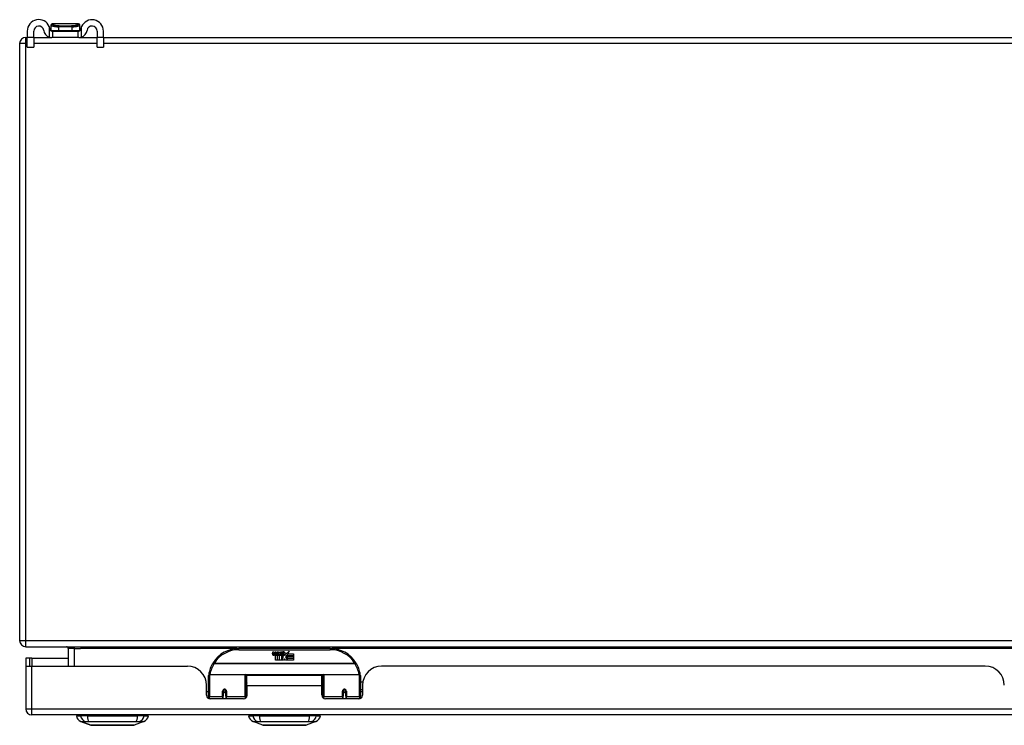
# Model space of a CAD drawing. Header units: inches. Extents: x 20 to 506, y 54 to 238.
# Tile 1 of 33: x 20 to 36, y 54 to 66. Entities that reach past the tile are written whole.
import ezdxf

# ---------------------------------------------------------------- set-up
doc = ezdxf.new("R2010")
doc.units = ezdxf.units.IN
doc.header["$MEASUREMENT"] = 0
doc.layers.add('Visible Edges(ANSI)', color=7, linetype='Continuous', lineweight=25)
doc.layers.add('Visible Tangent Edges(ANSI)', color=7, linetype='Continuous', lineweight=25)

msp = doc.modelspace()

# ---------------------------------------------------------------- linework, layer by layer
at = {"layer": 'Visible Edges(ANSI)'}
for p, q in [((20.375, 65.82), (20.375, 65.713)), ((20.48, 65.713), (20.48, 65.82)), ((20.764, 65.918), (20.764, 65.917)), ((20.764, 65.917), (20.764, 65.828)), ((20.779, 65.82), (20.797, 65.82)), ((21.217, 65.938), (20.784, 65.938)), ((20.797, 65.715), (20.797, 65.82)), ((20.797, 65.82), (21.203, 65.82)), ((21.203, 65.82), (21.222, 65.82)), ((21.203, 65.82), (21.203, 65.715)), ((21.237, 65.917), (21.237, 65.918)), ((21.237, 65.828), (21.237, 65.917)), ((21.52, 65.82), (21.52, 65.713)), ((21.625, 65.713), (21.625, 65.82)), ((20.349, 65.715), (20.375, 65.715)), ((20.375, 65.557), (20.375, 65.713)), ((20.48, 65.715), (20.779, 65.715)), ((20.48, 65.713), (20.48, 65.557)), ((20.797, 65.715), (20.779, 65.715)), ((21.203, 65.715), (20.797, 65.715)), ((21.222, 65.715), (21.203, 65.715)), ((21.222, 65.715), (21.52, 65.715)), ((21.52, 65.557), (21.52, 65.713)), ((21.625, 65.715), (68.151, 65.715)), ((21.625, 65.713), (21.625, 65.557)), ((20.25, 65.616), (20.25, 55.814)), ((20.375, 65.557), (20.48, 65.557)), ((21.52, 65.557), (21.625, 65.557)), ((20.349, 55.715), (68.151, 55.715)), ((21.049, 55.684), (21.049, 55.395)), ((25.349, 55.685), (23.849, 55.685)), ((24.404, 55.596), (24.41, 55.63)), ((24.41, 55.63), (24.423, 55.63)), ((24.423, 55.63), (24.417, 55.596)), ((24.44, 55.608), (24.444, 55.63)), ((24.444, 55.63), (24.457, 55.63)), ((24.457, 55.63), (24.451, 55.596)), ((24.474, 55.608), (24.478, 55.63)), ((24.478, 55.63), (24.491, 55.63)), ((24.491, 55.63), (24.481, 55.575)), ((24.498, 55.63), (24.514, 55.63)), ((24.511, 55.602), (24.498, 55.63)), ((24.514, 55.63), (24.522, 55.611)), ((24.524, 55.611), (24.537, 55.63)), ((24.554, 55.63), (24.529, 55.602)), ((24.537, 55.63), (24.554, 55.63)), ((24.559, 55.618), (24.559, 55.627)), ((24.633, 55.598), (24.677, 55.644)), ((24.677, 55.644), (24.652, 55.597)), ((20.417, 55.529), (20.349, 55.529)), ((20.349, 55.529), (20.349, 55.412)), ((20.448, 55.529), (20.417, 55.529)), ((20.417, 55.395), (20.417, 55.529)), ((20.448, 55.529), (21.049, 55.529)), ((24.449, 55.492), (24.449, 55.571)), ((24.479, 55.492), (24.449, 55.492)), ((24.467, 55.579), (24.466, 55.573)), ((24.466, 55.573), (24.479, 55.573)), ((24.471, 55.585), (24.468, 55.585)), ((24.47, 55.575), (24.471, 55.585)), ((24.481, 55.575), (24.47, 55.575)), ((24.479, 55.573), (24.479, 55.492)), ((24.483, 55.573), (24.505, 55.573)), ((24.483, 55.492), (24.483, 55.573)), ((24.513, 55.492), (24.483, 55.492)), ((24.487, 55.575), (24.511, 55.602)), ((24.503, 55.575), (24.487, 55.575)), ((24.517, 55.594), (24.503, 55.575)), ((24.505, 55.573), (24.513, 55.583)), ((24.513, 55.583), (24.513, 55.492)), ((24.519, 55.594), (24.517, 55.594)), ((24.517, 55.59), (24.524, 55.573)), ((24.517, 55.492), (24.517, 55.59)), ((24.584, 55.492), (24.517, 55.492)), ((24.527, 55.575), (24.519, 55.594)), ((24.522, 55.611), (24.524, 55.611)), ((24.524, 55.573), (24.547, 55.573)), ((24.543, 55.575), (24.527, 55.575)), ((24.529, 55.602), (24.543, 55.575)), ((24.547, 55.573), (24.547, 55.493)), ((24.547, 55.493), (24.583, 55.542)), ((24.552, 55.606), (24.589, 55.606)), ((24.583, 55.542), (24.563, 55.572)), ((24.588, 55.597), (24.564, 55.597)), ((24.598, 55.518), (24.584, 55.492)), ((24.593, 55.58), (24.6, 55.568)), ((24.615, 55.492), (24.598, 55.518)), ((24.6, 55.568), (24.631, 55.612)), ((24.633, 55.574), (24.613, 55.546)), ((24.613, 55.546), (24.65, 55.492)), ((24.749, 55.492), (24.615, 55.492)), ((24.631, 55.612), (24.633, 55.598)), ((24.635, 55.564), (24.633, 55.574)), ((24.65, 55.593), (24.635, 55.564)), ((24.65, 55.565), (24.65, 55.593)), ((24.749, 55.565), (24.65, 55.565)), ((24.65, 55.56), (24.749, 55.56)), ((24.65, 55.528), (24.65, 55.56)), ((24.749, 55.528), (24.65, 55.528)), ((24.65, 55.524), (24.749, 55.524)), ((24.65, 55.492), (24.65, 55.524)), ((24.652, 55.597), (24.749, 55.597)), ((24.749, 55.597), (24.749, 55.565)), ((24.749, 55.56), (24.749, 55.528)), ((24.749, 55.524), (24.749, 55.492)), ((20.349, 55.412), (20.349, 54.694)), ((20.35, 55.395), (20.448, 55.395)), ((20.448, 55.395), (23.006, 55.395)), ((36.107, 55.395), (26.192, 55.395)), ((23.349, 54.91), (23.349, 55.24)), ((23.369, 55.26), (23.953, 55.26)), ((23.969, 55.244), (23.969, 54.906)), ((23.983, 55.072), (23.983, 55.24)), ((25.214, 55.24), (23.983, 55.24)), ((25.214, 55.072), (25.214, 55.24)), ((25.229, 55.168), (25.214, 55.168)), ((25.229, 54.906), (25.229, 55.244)), ((25.245, 55.26), (25.829, 55.26)), ((25.849, 55.24), (25.849, 54.91)), ((25.884, 55.135), (25.849, 55.135)), ((23.318, 54.917), (23.318, 55.083)), ((23.349, 54.976), (23.318, 54.976)), ((23.593, 54.987), (23.593, 54.901)), ((23.595, 54.985), (23.593, 54.985)), ((23.595, 54.997), (23.595, 54.987)), ((23.599, 54.976), (23.597, 54.976)), ((23.633, 54.976), (23.63, 54.976)), ((23.634, 54.987), (23.634, 54.997)), ((23.636, 54.985), (23.634, 54.985)), ((23.636, 54.901), (23.636, 54.987)), ((23.983, 55.072), (23.983, 54.917)), ((25.214, 54.917), (25.214, 55.072)), ((25.229, 54.977), (25.214, 54.977)), ((25.562, 54.987), (25.562, 54.901)), ((25.564, 54.984), (25.562, 54.984)), ((25.567, 54.976), (25.565, 54.976)), ((25.601, 54.976), (25.599, 54.976)), ((25.604, 54.993), (25.602, 54.992)), ((25.603, 54.987), (25.603, 54.993)), ((25.603, 54.985), (25.605, 54.985)), ((25.605, 54.901), (25.605, 54.987)), ((25.88, 55.009), (25.849, 55.009)), ((25.88, 54.976), (25.849, 54.976)), ((25.88, 55.083), (25.88, 54.917)), ((23.349, 54.91), (23.349, 54.865)), ((23.924, 54.858), (23.377, 54.858)), ((23.593, 54.858), (23.593, 54.901)), ((23.636, 54.901), (23.636, 54.858)), ((23.969, 54.879), (23.969, 54.906)), ((25.229, 54.906), (25.229, 54.879)), ((25.821, 54.858), (25.274, 54.858)), ((25.562, 54.858), (25.562, 54.901)), ((25.605, 54.901), (25.605, 54.858)), ((25.849, 54.865), (25.849, 54.91)), ((68.053, 54.595), (20.448, 54.595)), ((21.182, 54.579), (21.25, 54.579)), ((21.361, 54.579), (21.25, 54.579)), ((21.361, 54.579), (22.185, 54.579)), ((22.295, 54.579), (22.185, 54.579)), ((22.295, 54.579), (22.363, 54.579)), ((24.008, 54.579), (24.076, 54.579)), ((24.187, 54.579), (24.076, 54.579)), ((24.187, 54.579), (25.011, 54.579)), ((25.121, 54.579), (25.011, 54.579)), ((25.121, 54.579), (25.189, 54.579)), ((21.416, 54.425), (21.256, 54.487)), ((22.29, 54.487), (22.13, 54.425)), ((24.242, 54.425), (24.082, 54.487)), ((25.116, 54.487), (24.956, 54.425))]:
    msp.add_line(p, q, dxfattribs=at)
at = {"layer": 'Visible Edges(ANSI)', "flags": 128}
for points in [[(20.749, 65.846), (20.748, 65.848), (20.748, 65.85), (20.748, 65.852), (20.747, 65.854), (20.747, 65.856), (20.746, 65.858), (20.746, 65.86), (20.746, 65.862), (20.745, 65.864), (20.745, 65.866), (20.744, 65.868), (20.744, 65.87), (20.743, 65.872), (20.742, 65.874), (20.742, 65.876), (20.741, 65.878), (20.741, 65.88), (20.74, 65.882), (20.739, 65.884), (20.738, 65.886), (20.738, 65.888), (20.737, 65.889), (20.736, 65.891), (20.735, 65.893)], [(20.779, 65.82), (20.778, 65.82), (20.776, 65.82), (20.775, 65.82), (20.773, 65.82), (20.772, 65.821), (20.77, 65.821), (20.768, 65.822), (20.767, 65.822), (20.765, 65.823), (20.763, 65.824), (20.762, 65.825), (20.76, 65.826), (20.759, 65.827), (20.757, 65.829), (20.756, 65.83), (20.755, 65.832), (20.754, 65.833), (20.753, 65.835), (20.752, 65.837), (20.751, 65.838), (20.75, 65.84), (20.749, 65.842), (20.749, 65.844), (20.749, 65.846)], [(21.252, 65.846), (21.252, 65.844), (21.252, 65.842), (21.251, 65.84), (21.25, 65.838), (21.249, 65.837), (21.248, 65.835), (21.247, 65.833), (21.246, 65.832), (21.245, 65.83), (21.244, 65.829), (21.242, 65.827), (21.241, 65.826), (21.239, 65.825), (21.237, 65.824), (21.236, 65.823), (21.234, 65.822), (21.233, 65.822), (21.231, 65.821), (21.229, 65.821), (21.228, 65.82), (21.226, 65.82), (21.225, 65.82), (21.223, 65.82), (21.222, 65.82)], [(21.265, 65.893), (21.265, 65.891), (21.264, 65.889), (21.263, 65.888), (21.262, 65.886), (21.262, 65.884), (21.261, 65.882), (21.26, 65.88), (21.26, 65.878), (21.259, 65.876), (21.259, 65.874), (21.258, 65.872), (21.257, 65.87), (21.257, 65.868), (21.256, 65.866), (21.256, 65.864), (21.255, 65.862), (21.255, 65.86), (21.254, 65.858), (21.254, 65.856), (21.254, 65.854), (21.253, 65.852), (21.253, 65.85), (21.253, 65.848), (21.252, 65.846)], [(20.735, 65.722), (20.737, 65.721), (20.739, 65.721), (20.741, 65.72), (20.743, 65.72), (20.745, 65.719), (20.747, 65.719), (20.749, 65.718), (20.751, 65.718), (20.753, 65.717), (20.755, 65.717), (20.757, 65.716), (20.759, 65.716), (20.761, 65.716), (20.763, 65.716), (20.764, 65.715), (20.766, 65.715), (20.768, 65.715), (20.77, 65.715), (20.772, 65.715), (20.773, 65.715), (20.775, 65.715), (20.776, 65.715), (20.778, 65.715), (20.779, 65.715)], [(21.222, 65.715), (21.223, 65.715), (21.225, 65.715), (21.226, 65.715), (21.228, 65.715), (21.229, 65.715), (21.231, 65.715), (21.233, 65.715), (21.235, 65.715), (21.236, 65.715), (21.238, 65.716), (21.24, 65.716), (21.242, 65.716), (21.244, 65.716), (21.246, 65.717), (21.248, 65.717), (21.25, 65.718), (21.252, 65.718), (21.254, 65.719), (21.256, 65.719), (21.258, 65.72), (21.26, 65.72), (21.262, 65.721), (21.264, 65.721), (21.265, 65.722)], [(23.354, 55.259), (23.354, 55.258), (23.354, 55.258), (23.354, 55.258), (23.354, 55.258), (23.354, 55.257), (23.354, 55.257), (23.354, 55.257), (23.354, 55.257), (23.354, 55.256), (23.354, 55.256), (23.354, 55.256), (23.354, 55.256), (23.354, 55.255), (23.354, 55.255), (23.354, 55.255), (23.354, 55.255), (23.354, 55.254), (23.354, 55.254), (23.354, 55.254), (23.354, 55.254), (23.354, 55.253), (23.354, 55.253), (23.354, 55.253), (23.354, 55.253)], [(25.844, 55.253), (25.844, 55.253), (25.844, 55.253), (25.844, 55.253), (25.844, 55.254), (25.844, 55.254), (25.844, 55.254), (25.844, 55.254), (25.844, 55.255), (25.844, 55.255), (25.844, 55.255), (25.844, 55.255), (25.844, 55.256), (25.844, 55.256), (25.844, 55.256), (25.844, 55.256), (25.844, 55.257), (25.844, 55.257), (25.844, 55.257), (25.844, 55.257), (25.844, 55.258), (25.844, 55.258), (25.844, 55.258), (25.843, 55.258), (25.843, 55.259)], [(23.593, 54.987), (23.593, 54.99), (23.594, 54.993), (23.595, 54.995), (23.596, 54.998), (23.597, 55), (23.599, 55.002), (23.601, 55.004), (23.603, 55.006), (23.606, 55.007), (23.609, 55.008), (23.612, 55.009), (23.615, 55.009), (23.618, 55.009), (23.621, 55.008), (23.623, 55.007), (23.626, 55.006), (23.628, 55.004), (23.63, 55.002), (23.632, 55), (23.634, 54.998), (23.635, 54.995), (23.636, 54.993), (23.636, 54.99), (23.636, 54.987)], [(25.562, 54.987), (25.562, 54.99), (25.562, 54.993), (25.563, 54.995), (25.564, 54.998), (25.566, 55), (25.567, 55.002), (25.57, 55.004), (25.572, 55.006), (25.575, 55.007), (25.577, 55.008), (25.58, 55.009), (25.583, 55.009), (25.586, 55.009), (25.589, 55.008), (25.592, 55.007), (25.594, 55.006), (25.597, 55.004), (25.599, 55.002), (25.601, 55), (25.602, 54.998), (25.603, 54.995), (25.604, 54.993), (25.605, 54.99), (25.605, 54.987)], [(23.983, 54.939), (23.983, 54.939), (23.983, 54.939), (23.983, 54.939), (23.983, 54.939), (23.983, 54.939), (23.983, 54.939), (23.983, 54.94), (23.983, 54.94), (23.983, 54.94), (23.983, 54.94), (23.983, 54.94), (23.983, 54.94), (23.983, 54.94), (23.983, 54.94), (23.983, 54.94), (23.983, 54.94), (23.983, 54.94), (23.983, 54.94), (23.983, 54.94), (23.983, 54.94), (23.983, 54.94), (23.983, 54.94), (23.983, 54.94), (23.983, 54.94)], [(25.214, 54.94), (25.214, 54.94), (25.214, 54.94), (25.215, 54.94), (25.215, 54.94), (25.215, 54.94), (25.215, 54.94), (25.215, 54.94), (25.215, 54.94), (25.215, 54.94), (25.215, 54.94), (25.215, 54.94), (25.215, 54.94), (25.215, 54.94), (25.215, 54.94), (25.215, 54.94), (25.215, 54.94), (25.215, 54.94), (25.215, 54.939), (25.215, 54.939), (25.215, 54.939), (25.215, 54.939), (25.215, 54.939), (25.215, 54.939), (25.215, 54.939)], [(21.418, 54.425), (21.418, 54.425), (21.42, 54.425), (21.422, 54.425), (21.425, 54.424), (21.428, 54.424), (21.433, 54.424), (21.439, 54.424), (21.445, 54.424), (21.452, 54.424), (21.46, 54.424), (21.468, 54.424), (21.478, 54.424), (21.488, 54.424), (21.498, 54.424), (21.51, 54.424), (21.522, 54.424), (21.534, 54.424), (21.548, 54.424), (21.561, 54.424), (21.576, 54.424), (21.59, 54.424), (21.605, 54.424), (21.621, 54.424), (21.637, 54.424), (21.653, 54.424), (21.67, 54.424), (21.687, 54.424), (21.704, 54.424), (21.721, 54.425), (21.738, 54.425), (21.756, 54.425), (21.773, 54.425), (21.791, 54.425), (21.808, 54.425), (21.825, 54.425), (21.843, 54.424), (21.86, 54.424), (21.876, 54.424), (21.893, 54.424), (21.909, 54.424), (21.925, 54.424), (21.941, 54.424), (21.956, 54.424), (21.971, 54.424), (21.985, 54.424), (21.999, 54.424), (22.012, 54.424), (22.024, 54.424), (22.036, 54.424), (22.048, 54.424), (22.058, 54.424), (22.068, 54.424), (22.078, 54.424), (22.086, 54.424), (22.094, 54.424), (22.101, 54.424), (22.107, 54.424), (22.113, 54.424), (22.117, 54.424), (22.121, 54.424), (22.124, 54.425), (22.126, 54.425), (22.128, 54.425), (22.128, 54.425)], [(24.244, 54.425), (24.244, 54.425), (24.246, 54.425), (24.248, 54.425), (24.251, 54.424), (24.254, 54.424), (24.259, 54.424), (24.265, 54.424), (24.271, 54.424), (24.278, 54.424), (24.286, 54.424), (24.294, 54.424), (24.304, 54.424), (24.314, 54.424), (24.324, 54.424), (24.336, 54.424), (24.348, 54.424), (24.36, 54.424), (24.373, 54.424), (24.387, 54.424), (24.401, 54.424), (24.416, 54.424), (24.431, 54.424), (24.447, 54.424), (24.463, 54.424), (24.479, 54.424), (24.496, 54.424), (24.513, 54.424), (24.53, 54.424), (24.547, 54.425), (24.564, 54.425), (24.581, 54.425), (24.599, 54.425), (24.616, 54.425), (24.634, 54.425), (24.651, 54.425), (24.668, 54.424), (24.685, 54.424), (24.702, 54.424), (24.719, 54.424), (24.735, 54.424), (24.751, 54.424), (24.767, 54.424), (24.782, 54.424), (24.797, 54.424), (24.811, 54.424), (24.825, 54.424), (24.838, 54.424), (24.85, 54.424), (24.862, 54.424), (24.874, 54.424), (24.884, 54.424), (24.894, 54.424), (24.904, 54.424), (24.912, 54.424), (24.92, 54.424), (24.927, 54.424), (24.933, 54.424), (24.939, 54.424), (24.943, 54.424), (24.947, 54.424), (24.95, 54.425), (24.952, 54.425), (24.954, 54.425), (24.954, 54.425)]]:
    msp.add_lwpolyline(points, dxfattribs=at)
at = {"layer": 'Visible Edges(ANSI)'}
for centre in [(23.615, 54.987), (25.583, 54.987)]:
    msp.add_circle(centre, 0.0197, dxfattribs=at)
for centre, radius, start, end in [((20.563, 65.82), 0.188, 23.0739, 180), ((21.438, 65.82), 0.187, 0, 156.9261), ((20.563, 65.82), 0.0825, 8.1564, 180), ((20.779, 65.851), 0.136, 188.1564, 251.2171), ((20.784, 65.918), 0.0197, 90, 180), ((20.772, 65.828), 0.00787, 180, 218.1289), ((21.217, 65.918), 0.0197, 0, 90), ((21.229, 65.828), 0.00787, 321.8711, 0), ((21.222, 65.851), 0.136, 288.7829, 351.8436), ((21.438, 65.82), 0.0825, 0, 171.8436), ((20.349, 65.616), 0.099, 90, 180), ((20.349, 55.814), 0.099, 180, 270), ((21.018, 55.684), 0.031, 0, 90), ((23.849, 55.185), 0.5, 90, 147.7623), ((24.577, 55.569), 0.0607, 81.5605, 107.3343), ((24.571, 55.59), 0.0307, 64.6784, 112.5609), ((24.583, 55.61), 0.0197, 356.5646, 81.5605), ((25.349, 55.185), 0.5, 32.2377, 90), ((24.432, 55.59), 0.0288, 169, 198.4748), ((24.415, 55.584), 0.0105, 198.4748, 269.6788), ((24.415, 55.599), 0.0246, 269.6788, 333.9508), ((24.429, 55.593), 0.0123, 169.9922, 203.5487), ((24.424, 55.591), 0.006, 203.5487, 276.1027), ((24.423, 55.597), 0.0126, 276.1027, 327.6083), ((24.394, 55.615), 0.0465, 328.5584, 350.8257), ((24.465, 55.59), 0.0288, 183.6169, 196.9928), ((24.448, 55.584), 0.0101, 196.9928, 269.4776), ((24.448, 55.598), 0.024, 269.4776, 327.4114), ((24.449, 55.595), 0.024, 268.7952, 316.5849), ((24.463, 55.593), 0.0123, 170, 203.5571), ((24.457, 55.591), 0.006, 203.5571, 276.03), ((24.457, 55.597), 0.0126, 276.03, 327.5992), ((24.428, 55.616), 0.0465, 327.5992, 350), ((24.578, 55.595), 0.0282, 156.1555, 203.8445), ((24.566, 55.59), 0.0152, 203.8445, 265.0802), ((24.572, 55.593), 0.00955, 151.4547, 231.1652), ((24.57, 55.604), 0.033, 257.079, 313.1785), ((24.57, 55.604), 0.0299, 260.4085, 314.1684), ((24.573, 55.594), 0.0109, 231.1652, 289.3797), ((24.571, 55.599), 0.0168, 289.3797, 352.9975), ((24.58, 55.609), 0.0096, 343.5261, 64.6784), ((24.563, 55.611), 0.0398, 314.1684, 356.5646), ((20.448, 55.412), 0.099, 180, 189.8877), ((23.006, 55.083), 0.312, 0, 90), ((23.849, 55.185), 0.5, 147.7623, 171.4919), ((25.349, 55.185), 0.5, 8.5081, 32.2377), ((26.192, 55.083), 0.312, 90, 180), ((36.107, 55.083), 0.312, 0, 90), ((23.369, 55.24), 0.0197, 90, 180), ((23.953, 55.244), 0.0157, 0, 90), ((25.245, 55.244), 0.0157, 90, 180), ((25.829, 55.24), 0.0197, 0, 90), ((23.615, 54.987), 0.0217, 180, 0), ((25.583, 54.987), 0.0217, 189.147, 0), ((23.377, 54.917), 0.0591, 180, 270), ((23.924, 54.917), 0.0591, 270, 0), ((25.274, 54.917), 0.0591, 180, 270), ((25.821, 54.917), 0.0591, 270, 0), ((20.448, 54.694), 0.099, 180, 270), ((21.299, 54.597), 0.118, 188.6009, 248.7495), ((21.241, 54.572), 0.0394, 143.1301, 168.463), ((22.247, 54.597), 0.118, 291.2505, 351.3991), ((22.304, 54.572), 0.0394, 11.537, 36.8699), ((24.125, 54.597), 0.118, 188.6009, 248.7495), ((24.067, 54.572), 0.0394, 143.1301, 168.463), ((25.073, 54.597), 0.118, 291.2505, 351.3991), ((25.13, 54.572), 0.0394, 11.537, 36.8699), ((21.418, 54.429), 0.00492, 248.7495, 269.7912), ((22.128, 54.429), 0.00492, 270.2088, 291.2505), ((24.244, 54.429), 0.00492, 248.7495, 269.7912), ((24.954, 54.429), 0.00492, 270.2088, 291.2505)]:
    msp.add_arc(centre, radius, start, end, dxfattribs=at)
for start_param, end_param in [(3.444465, 3.571292), (5.853486, 5.980313)]:
    msp.add_ellipse((23.615, 54.996), major_axis=(0.0217, 0), ratio=0.267949, start_param=start_param, end_param=end_param, dxfattribs=at)
at = {"layer": 'Visible Tangent Edges(ANSI)'}
for p, q in [((20.735, 65.893), (20.735, 65.722)), ((20.764, 65.828), (20.895, 65.828)), ((20.895, 65.828), (20.895, 65.891)), ((21.105, 65.891), (20.895, 65.891)), ((20.895, 65.828), (21.105, 65.828)), ((20.897, 65.905), (21.103, 65.905)), ((21.105, 65.891), (21.105, 65.828)), ((21.105, 65.828), (21.237, 65.828)), ((21.265, 65.722), (21.265, 65.893)), ((20.349, 65.616), (20.349, 65.715)), ((20.48, 65.713), (20.375, 65.713)), ((21.625, 65.713), (21.52, 65.713)), ((20.349, 65.616), (20.25, 65.616)), ((20.349, 55.814), (20.349, 65.616)), ((20.375, 65.616), (20.349, 65.616)), ((21.52, 65.616), (20.48, 65.616)), ((68.151, 65.616), (21.625, 65.616)), ((20.25, 55.814), (20.349, 55.814)), ((20.349, 55.715), (20.349, 55.814)), ((20.349, 55.814), (67.384, 55.814)), ((21.148, 55.684), (21.049, 55.684)), ((21.148, 55.684), (21.148, 55.715)), ((21.148, 55.395), (21.148, 55.684)), ((21.148, 55.684), (21.249, 55.684)), ((23.817, 55.684), (21.249, 55.684)), ((23.849, 55.665), (23.849, 55.685)), ((23.849, 55.665), (25.349, 55.665)), ((25.349, 55.685), (25.349, 55.665)), ((36.918, 55.684), (25.381, 55.684)), ((20.448, 55.529), (20.448, 55.395)), ((20.448, 54.694), (20.448, 55.395)), ((23.443, 55.441), (23.426, 55.451)), ((25.755, 55.441), (23.443, 55.441)), ((23.443, 55.437), (23.443, 55.441)), ((23.443, 55.437), (25.755, 55.437)), ((25.772, 55.451), (25.755, 55.441)), ((25.755, 55.441), (25.755, 55.437)), ((23.369, 55.26), (23.369, 54.891)), ((23.953, 54.891), (23.953, 55.26)), ((25.231, 55.252), (23.967, 55.252)), ((25.245, 55.26), (25.245, 54.891)), ((25.829, 54.891), (25.829, 55.26)), ((23.583, 54.891), (23.583, 54.983)), ((23.606, 55.007), (23.624, 55.007)), ((23.646, 54.983), (23.646, 54.891)), ((25.214, 55.072), (23.983, 55.072)), ((25.552, 54.891), (25.552, 54.983)), ((25.615, 54.983), (25.615, 54.891)), ((23.369, 54.859), (23.369, 54.891)), ((23.583, 54.891), (23.369, 54.891)), ((23.583, 54.891), (23.583, 54.858)), ((23.953, 54.891), (23.646, 54.891)), ((23.646, 54.858), (23.646, 54.891)), ((23.953, 54.891), (23.953, 54.866)), ((25.245, 54.866), (25.245, 54.891)), ((25.552, 54.891), (25.245, 54.891)), ((25.552, 54.891), (25.552, 54.858)), ((25.829, 54.891), (25.615, 54.891)), ((25.615, 54.858), (25.615, 54.891)), ((25.829, 54.891), (25.829, 54.859)), ((20.349, 54.694), (20.448, 54.694)), ((20.448, 54.595), (20.448, 54.694)), ((20.448, 54.694), (68.053, 54.694)), ((21.256, 54.487), (21.416, 54.425))]:
    msp.add_line(p, q, dxfattribs=at)
at = {"layer": 'Visible Tangent Edges(ANSI)', "flags": 128}
for points in [[(20.764, 65.917), (20.764, 65.916), (20.765, 65.915), (20.767, 65.914), (20.768, 65.913), (20.771, 65.912), (20.774, 65.91), (20.777, 65.909), (20.781, 65.908), (20.785, 65.906), (20.79, 65.905), (20.795, 65.903), (20.8, 65.902), (20.806, 65.9), (20.813, 65.899), (20.82, 65.897), (20.827, 65.896), (20.834, 65.895), (20.842, 65.894), (20.85, 65.893), (20.859, 65.892), (20.868, 65.891), (20.877, 65.891), (20.886, 65.891), (20.895, 65.891)], [(20.781, 65.936), (20.781, 65.936), (20.781, 65.937), (20.782, 65.937), (20.782, 65.937), (20.782, 65.937), (20.782, 65.937), (20.782, 65.937), (20.782, 65.937), (20.782, 65.937), (20.782, 65.937), (20.782, 65.937), (20.783, 65.937), (20.783, 65.938), (20.783, 65.938), (20.783, 65.938), (20.783, 65.938), (20.783, 65.938), (20.783, 65.938), (20.783, 65.938), (20.783, 65.938), (20.784, 65.938), (20.784, 65.938), (20.784, 65.938), (20.784, 65.938)], [(20.897, 65.905), (20.889, 65.905), (20.88, 65.905), (20.871, 65.906), (20.863, 65.906), (20.855, 65.907), (20.847, 65.908), (20.84, 65.91), (20.833, 65.911), (20.827, 65.913), (20.82, 65.914), (20.815, 65.916), (20.809, 65.918), (20.804, 65.92), (20.8, 65.921), (20.796, 65.923), (20.792, 65.925), (20.789, 65.927), (20.786, 65.929), (20.784, 65.93), (20.782, 65.932), (20.781, 65.933), (20.781, 65.934), (20.781, 65.935), (20.781, 65.936)], [(21.22, 65.936), (21.22, 65.935), (21.22, 65.934), (21.22, 65.933), (21.218, 65.932), (21.217, 65.93), (21.215, 65.929), (21.212, 65.927), (21.209, 65.925), (21.205, 65.923), (21.201, 65.921), (21.197, 65.92), (21.192, 65.918), (21.186, 65.916), (21.18, 65.914), (21.174, 65.913), (21.168, 65.911), (21.161, 65.91), (21.153, 65.908), (21.146, 65.907), (21.138, 65.906), (21.13, 65.906), (21.121, 65.905), (21.112, 65.905), (21.103, 65.905)], [(21.105, 65.891), (21.115, 65.891), (21.124, 65.891), (21.133, 65.891), (21.142, 65.892), (21.151, 65.893), (21.159, 65.894), (21.167, 65.895), (21.174, 65.896), (21.181, 65.897), (21.188, 65.899), (21.195, 65.9), (21.201, 65.902), (21.206, 65.903), (21.211, 65.905), (21.216, 65.906), (21.22, 65.908), (21.224, 65.909), (21.227, 65.91), (21.23, 65.912), (21.233, 65.913), (21.234, 65.914), (21.236, 65.915), (21.236, 65.916), (21.237, 65.917)], [(21.217, 65.938), (21.217, 65.938), (21.217, 65.938), (21.217, 65.938), (21.217, 65.938), (21.218, 65.938), (21.218, 65.938), (21.218, 65.938), (21.218, 65.938), (21.218, 65.938), (21.218, 65.938), (21.218, 65.938), (21.218, 65.937), (21.218, 65.937), (21.219, 65.937), (21.219, 65.937), (21.219, 65.937), (21.219, 65.937), (21.219, 65.937), (21.219, 65.937), (21.219, 65.937), (21.219, 65.937), (21.22, 65.937), (21.22, 65.936), (21.22, 65.936)], [(23.646, 54.983), (23.646, 54.987), (23.645, 54.991), (23.644, 54.995), (23.642, 54.999), (23.64, 55.002), (23.638, 55.006), (23.635, 55.009), (23.631, 55.011), (23.627, 55.013), (23.623, 55.015), (23.619, 55.016), (23.615, 55.016), (23.61, 55.016), (23.606, 55.015), (23.602, 55.013), (23.598, 55.011), (23.595, 55.009), (23.592, 55.006), (23.589, 55.002), (23.587, 54.999), (23.585, 54.995), (23.584, 54.991), (23.583, 54.987), (23.583, 54.983)], [(23.983, 55.121), (23.983, 55.12), (23.982, 55.12), (23.981, 55.119), (23.981, 55.119), (23.98, 55.118), (23.979, 55.118), (23.979, 55.117), (23.978, 55.117), (23.977, 55.116), (23.977, 55.116), (23.976, 55.115), (23.976, 55.115), (23.975, 55.114), (23.974, 55.113), (23.974, 55.113), (23.973, 55.112), (23.973, 55.112), (23.972, 55.111), (23.972, 55.111), (23.971, 55.11), (23.971, 55.109), (23.97, 55.109), (23.97, 55.108), (23.969, 55.108)], [(23.969, 55.061), (23.969, 55.063), (23.969, 55.064), (23.969, 55.066), (23.969, 55.068), (23.97, 55.069), (23.97, 55.071), (23.97, 55.073), (23.971, 55.075), (23.971, 55.076), (23.972, 55.078), (23.972, 55.08), (23.973, 55.082), (23.974, 55.083), (23.974, 55.085), (23.975, 55.087), (23.976, 55.089), (23.977, 55.091), (23.977, 55.092), (23.978, 55.094), (23.979, 55.096), (23.98, 55.098), (23.981, 55.1), (23.982, 55.101), (23.983, 55.103)], [(23.983, 54.98), (23.983, 54.977), (23.982, 54.975), (23.982, 54.972), (23.981, 54.97), (23.98, 54.967), (23.98, 54.965), (23.979, 54.962), (23.979, 54.96), (23.978, 54.957), (23.978, 54.954), (23.977, 54.952), (23.977, 54.949), (23.976, 54.947), (23.976, 54.944), (23.975, 54.942), (23.975, 54.939), (23.974, 54.937), (23.974, 54.934), (23.974, 54.931), (23.973, 54.929), (23.973, 54.926), (23.973, 54.924), (23.972, 54.921), (23.972, 54.918)], [(25.226, 54.918), (25.226, 54.921), (25.225, 54.923), (25.225, 54.926), (25.225, 54.928), (25.224, 54.931), (25.224, 54.933), (25.224, 54.936), (25.223, 54.938), (25.223, 54.941), (25.222, 54.943), (25.222, 54.945), (25.222, 54.948), (25.221, 54.95), (25.221, 54.953), (25.22, 54.955), (25.22, 54.958), (25.219, 54.96), (25.219, 54.962), (25.218, 54.965), (25.218, 54.967), (25.217, 54.97), (25.216, 54.972), (25.216, 54.974), (25.215, 54.977)], [(25.615, 54.983), (25.614, 54.987), (25.614, 54.991), (25.613, 54.995), (25.611, 54.999), (25.609, 55.002), (25.606, 55.006), (25.603, 55.009), (25.6, 55.011), (25.596, 55.013), (25.592, 55.015), (25.587, 55.016), (25.583, 55.016), (25.579, 55.016), (25.575, 55.015), (25.571, 55.013), (25.567, 55.011), (25.563, 55.009), (25.56, 55.006), (25.558, 55.002), (25.556, 54.999), (25.554, 54.995), (25.553, 54.991), (25.552, 54.987), (25.552, 54.983)], [(21.256, 54.487), (21.257, 54.487), (21.257, 54.487), (21.258, 54.487), (21.259, 54.487), (21.26, 54.487), (21.261, 54.487), (21.263, 54.487), (21.265, 54.487), (21.267, 54.487), (21.27, 54.487), (21.273, 54.486), (21.276, 54.486), (21.279, 54.486), (21.283, 54.486), (21.286, 54.486), (21.29, 54.486), (21.295, 54.486), (21.299, 54.486), (21.304, 54.486), (21.309, 54.486), (21.314, 54.486), (21.319, 54.486), (21.325, 54.486), (21.333, 54.485)], [(21.333, 54.485), (21.334, 54.485), (21.336, 54.485), (21.337, 54.486), (21.339, 54.486), (21.341, 54.486), (21.342, 54.486), (21.344, 54.486), (21.346, 54.486), (21.348, 54.486), (21.35, 54.486), (21.352, 54.486), (21.354, 54.486), (21.356, 54.486), (21.359, 54.486), (21.361, 54.486), (21.363, 54.486), (21.366, 54.486), (21.368, 54.486), (21.371, 54.486), (21.373, 54.486), (21.376, 54.486), (21.379, 54.485), (21.382, 54.485), (21.384, 54.485)], [(21.384, 54.485), (21.418, 54.486), (21.449, 54.486), (21.48, 54.486), (21.512, 54.486), (21.544, 54.486), (21.576, 54.486), (21.609, 54.487), (21.641, 54.487), (21.674, 54.487), (21.707, 54.487), (21.74, 54.487), (21.773, 54.487), (21.806, 54.487), (21.839, 54.487), (21.872, 54.487), (21.905, 54.487), (21.937, 54.487), (21.97, 54.486), (22.002, 54.486), (22.034, 54.486), (22.066, 54.486), (22.097, 54.486), (22.128, 54.486), (22.162, 54.485)], [(21.498, 54.424), (21.492, 54.425), (21.486, 54.425), (21.48, 54.425), (21.474, 54.425), (21.468, 54.425), (21.463, 54.425), (21.458, 54.425), (21.453, 54.425), (21.449, 54.425), (21.445, 54.425), (21.441, 54.425), (21.437, 54.425), (21.434, 54.425), (21.431, 54.425), (21.428, 54.425), (21.426, 54.425), (21.423, 54.425), (21.421, 54.425), (21.42, 54.425), (21.418, 54.425), (21.417, 54.425), (21.417, 54.425), (21.416, 54.425), (21.416, 54.425)], [(21.545, 54.424), (21.543, 54.424), (21.541, 54.424), (21.539, 54.424), (21.537, 54.424), (21.535, 54.424), (21.533, 54.424), (21.531, 54.424), (21.529, 54.424), (21.527, 54.424), (21.525, 54.424), (21.523, 54.424), (21.521, 54.424), (21.519, 54.424), (21.517, 54.424), (21.515, 54.424), (21.513, 54.424), (21.511, 54.424), (21.509, 54.424), (21.507, 54.424), (21.506, 54.424), (21.504, 54.424), (21.502, 54.424), (21.5, 54.424), (21.498, 54.424)], [(22.001, 54.424), (21.984, 54.425), (21.967, 54.425), (21.95, 54.425), (21.932, 54.425), (21.913, 54.425), (21.894, 54.425), (21.874, 54.425), (21.855, 54.425), (21.834, 54.425), (21.814, 54.425), (21.794, 54.425), (21.773, 54.425), (21.752, 54.425), (21.732, 54.425), (21.711, 54.425), (21.691, 54.425), (21.671, 54.425), (21.652, 54.425), (21.633, 54.425), (21.614, 54.425), (21.596, 54.425), (21.578, 54.425), (21.561, 54.425), (21.545, 54.424)], [(22.048, 54.424), (22.046, 54.424), (22.044, 54.424), (22.042, 54.424), (22.04, 54.424), (22.038, 54.424), (22.037, 54.424), (22.035, 54.424), (22.033, 54.424), (22.031, 54.424), (22.029, 54.424), (22.027, 54.424), (22.025, 54.424), (22.023, 54.424), (22.021, 54.424), (22.019, 54.424), (22.017, 54.424), (22.015, 54.424), (22.013, 54.424), (22.011, 54.424), (22.009, 54.424), (22.007, 54.424), (22.005, 54.424), (22.003, 54.424), (22.001, 54.424)], [(22.13, 54.425), (22.13, 54.425), (22.129, 54.425), (22.128, 54.425), (22.127, 54.425), (22.126, 54.425), (22.124, 54.425), (22.123, 54.425), (22.12, 54.425), (22.118, 54.425), (22.115, 54.425), (22.112, 54.425), (22.109, 54.425), (22.105, 54.425), (22.101, 54.425), (22.097, 54.425), (22.092, 54.425), (22.088, 54.425), (22.083, 54.425), (22.077, 54.425), (22.072, 54.425), (22.066, 54.425), (22.06, 54.425), (22.054, 54.425), (22.048, 54.424)], [(22.162, 54.485), (22.164, 54.485), (22.167, 54.485), (22.17, 54.486), (22.172, 54.486), (22.175, 54.486), (22.178, 54.486), (22.18, 54.486), (22.182, 54.486), (22.185, 54.486), (22.187, 54.486), (22.189, 54.486), (22.192, 54.486), (22.194, 54.486), (22.196, 54.486), (22.198, 54.486), (22.2, 54.486), (22.202, 54.486), (22.204, 54.486), (22.205, 54.486), (22.207, 54.486), (22.209, 54.486), (22.21, 54.485), (22.212, 54.485), (22.213, 54.485)], [(22.213, 54.485), (22.221, 54.486), (22.227, 54.486), (22.232, 54.486), (22.237, 54.486), (22.242, 54.486), (22.247, 54.486), (22.251, 54.486), (22.256, 54.486), (22.26, 54.486), (22.263, 54.486), (22.267, 54.486), (22.27, 54.486), (22.273, 54.486), (22.276, 54.487), (22.279, 54.487), (22.281, 54.487), (22.283, 54.487), (22.285, 54.487), (22.286, 54.487), (22.287, 54.487), (22.288, 54.487), (22.289, 54.487), (22.289, 54.487), (22.29, 54.487)], [(24.082, 54.487), (24.083, 54.487), (24.083, 54.487), (24.084, 54.487), (24.085, 54.487), (24.086, 54.487), (24.087, 54.487), (24.089, 54.487), (24.091, 54.487), (24.093, 54.487), (24.096, 54.487), (24.099, 54.486), (24.102, 54.486), (24.105, 54.486), (24.109, 54.486), (24.112, 54.486), (24.116, 54.486), (24.121, 54.486), (24.125, 54.486), (24.13, 54.486), (24.135, 54.486), (24.14, 54.486), (24.145, 54.486), (24.151, 54.486), (24.159, 54.485)], [(24.159, 54.485), (24.16, 54.485), (24.162, 54.485), (24.163, 54.486), (24.165, 54.486), (24.167, 54.486), (24.168, 54.486), (24.17, 54.486), (24.172, 54.486), (24.174, 54.486), (24.176, 54.486), (24.178, 54.486), (24.18, 54.486), (24.182, 54.486), (24.185, 54.486), (24.187, 54.486), (24.189, 54.486), (24.192, 54.486), (24.194, 54.486), (24.197, 54.486), (24.199, 54.486), (24.202, 54.486), (24.205, 54.485), (24.208, 54.485), (24.21, 54.485)], [(24.21, 54.485), (24.244, 54.486), (24.275, 54.486), (24.306, 54.486), (24.338, 54.486), (24.37, 54.486), (24.402, 54.486), (24.435, 54.487), (24.467, 54.487), (24.5, 54.487), (24.533, 54.487), (24.566, 54.487), (24.599, 54.487), (24.632, 54.487), (24.665, 54.487), (24.698, 54.487), (24.73, 54.487), (24.763, 54.487), (24.796, 54.486), (24.828, 54.486), (24.86, 54.486), (24.892, 54.486), (24.923, 54.486), (24.954, 54.486), (24.988, 54.485)], [(24.324, 54.424), (24.318, 54.425), (24.312, 54.425), (24.306, 54.425), (24.3, 54.425), (24.295, 54.425), (24.289, 54.425), (24.284, 54.425), (24.28, 54.425), (24.275, 54.425), (24.271, 54.425), (24.267, 54.425), (24.263, 54.425), (24.26, 54.425), (24.257, 54.425), (24.254, 54.425), (24.252, 54.425), (24.249, 54.425), (24.247, 54.425), (24.246, 54.425), (24.244, 54.425), (24.243, 54.425), (24.243, 54.425), (24.242, 54.425), (24.242, 54.425)], [(24.371, 54.424), (24.369, 54.424), (24.367, 54.424), (24.365, 54.424), (24.363, 54.424), (24.361, 54.424), (24.359, 54.424), (24.357, 54.424), (24.355, 54.424), (24.353, 54.424), (24.351, 54.424), (24.349, 54.424), (24.347, 54.424), (24.345, 54.424), (24.343, 54.424), (24.341, 54.424), (24.339, 54.424), (24.337, 54.424), (24.335, 54.424), (24.333, 54.424), (24.332, 54.424), (24.33, 54.424), (24.328, 54.424), (24.326, 54.424), (24.324, 54.424)], [(24.827, 54.424), (24.81, 54.425), (24.794, 54.425), (24.776, 54.425), (24.758, 54.425), (24.739, 54.425), (24.72, 54.425), (24.7, 54.425), (24.68, 54.425), (24.66, 54.425), (24.64, 54.425), (24.619, 54.425), (24.599, 54.425), (24.578, 54.425), (24.558, 54.425), (24.537, 54.425), (24.517, 54.425), (24.497, 54.425), (24.478, 54.425), (24.459, 54.425), (24.44, 54.425), (24.422, 54.425), (24.404, 54.425), (24.387, 54.425), (24.371, 54.424)], [(24.874, 54.424), (24.872, 54.424), (24.87, 54.424), (24.868, 54.424), (24.866, 54.424), (24.864, 54.424), (24.863, 54.424), (24.861, 54.424), (24.859, 54.424), (24.857, 54.424), (24.855, 54.424), (24.853, 54.424), (24.851, 54.424), (24.849, 54.424), (24.847, 54.424), (24.845, 54.424), (24.843, 54.424), (24.841, 54.424), (24.839, 54.424), (24.837, 54.424), (24.835, 54.424), (24.833, 54.424), (24.831, 54.424), (24.829, 54.424), (24.827, 54.424)], [(24.956, 54.425), (24.956, 54.425), (24.955, 54.425), (24.954, 54.425), (24.953, 54.425), (24.952, 54.425), (24.95, 54.425), (24.948, 54.425), (24.946, 54.425), (24.944, 54.425), (24.941, 54.425), (24.938, 54.425), (24.934, 54.425), (24.931, 54.425), (24.927, 54.425), (24.923, 54.425), (24.918, 54.425), (24.914, 54.425), (24.909, 54.425), (24.903, 54.425), (24.898, 54.425), (24.892, 54.425), (24.886, 54.425), (24.88, 54.425), (24.874, 54.424)], [(24.988, 54.485), (24.99, 54.485), (24.993, 54.485), (24.996, 54.486), (24.998, 54.486), (25.001, 54.486), (25.004, 54.486), (25.006, 54.486), (25.008, 54.486), (25.011, 54.486), (25.013, 54.486), (25.015, 54.486), (25.018, 54.486), (25.02, 54.486), (25.022, 54.486), (25.024, 54.486), (25.026, 54.486), (25.028, 54.486), (25.03, 54.486), (25.031, 54.486), (25.033, 54.486), (25.035, 54.486), (25.036, 54.485), (25.038, 54.485), (25.039, 54.485)], [(25.039, 54.485), (25.047, 54.486), (25.053, 54.486), (25.058, 54.486), (25.063, 54.486), (25.068, 54.486), (25.073, 54.486), (25.077, 54.486), (25.082, 54.486), (25.086, 54.486), (25.089, 54.486), (25.093, 54.486), (25.096, 54.486), (25.099, 54.486), (25.102, 54.487), (25.105, 54.487), (25.107, 54.487), (25.109, 54.487), (25.111, 54.487), (25.112, 54.487), (25.113, 54.487), (25.114, 54.487), (25.115, 54.487), (25.115, 54.487), (25.116, 54.487)]]:
    msp.add_lwpolyline(points, dxfattribs=at)
at = {"layer": 'Visible Tangent Edges(ANSI)'}
for centre, radius, start, end in [((23.849, 55.185), 0.48, 90, 147.7623), ((25.349, 55.185), 0.48, 32.2377, 90), ((23.849, 55.181), 0.48, 147.7623, 170.5651), ((25.349, 55.181), 0.48, 9.4349, 32.2377), ((21.418, 54.429), 0.00492, 248.7495, 269.7912)]:
    msp.add_arc(centre, radius, start, end, dxfattribs=at)
for centre, major_axis, ratio, start_param, end_param in [((20.784, 65.917), (-0.0197, 0), 0.9973, 4.854218, 6.283185), ((20.902, 65.891), (0, 0.0197), 0.333333, 0.778875, 1.570796), ((20.898, 65.828), (0, -0.00787), 0.333333, 4.712389, 6.283185), ((21.099, 65.891), (0, 0.0197), 0.333333, 4.712389, 5.50431), ((21.103, 65.828), (0, -0.00787), 0.333333, 0, 1.570796), ((21.217, 65.917), (0.0197, 0), 0.9973, 0, 1.428968), ((23.443, 55.441), (-0.0167, 0.0105), 0.161367, 0, 1.672214), ((25.755, 55.441), (0.0167, 0.0105), 0.161367, 4.610972, 6.283185), ((23.374, 55.256), (-0.0195, 0.0029), 0.187781, 0, 0.58509), ((25.824, 55.256), (0.0195, 0.0029), 0.187781, 5.698095, 6.283185), ((23.583, 54.987), (0.00984, 0), 0.476565, 4.712389, 6.283185), ((23.646, 54.987), (-0.00984, 0), 0.476565, 0, 1.570796), ((25.552, 54.987), (0.00984, 0), 0.476565, 4.712389, 6.283185), ((25.615, 54.987), (-0.00984, 0), 0.476565, 0, 1.570796), ((23.369, 54.91), (-0.0197, 0), 0.965926, 0, 1.570796), ((23.583, 54.901), (0.00984, 0), 0.965926, 4.712389, 6.283185), ((23.646, 54.901), (-0.00984, 0), 0.965926, 0, 1.570796), ((23.953, 54.906), (0.0157, 0), 0.965926, 4.712389, 6.283185), ((25.245, 54.906), (-0.0157, 0), 0.965926, 0, 1.570796), ((25.552, 54.901), (0.00984, 0), 0.965926, 4.712389, 6.283185), ((25.615, 54.901), (-0.00984, 0), 0.965926, 0, 1.570796), ((25.829, 54.91), (0.0197, 0), 0.965926, 4.712389, 6.283185), ((21.361, 54.599), (0.016, -0.117), 0.948273, 4.754759, 5.892029), ((21.399, 54.599), (-0.005, -0.118), 0.314585, 4.896593, 6.033863), ((22.147, 54.599), (0.005, -0.118), 0.314585, 0.249322, 1.386592), ((22.185, 54.599), (-0.016, -0.117), 0.948273, 0.391156, 1.528426), ((24.187, 54.599), (0.016, -0.117), 0.948273, 4.754759, 5.892029), ((24.225, 54.599), (-0.005, -0.118), 0.314585, 4.896593, 6.033863), ((24.973, 54.599), (0.005, -0.118), 0.314585, 0.249322, 1.386592), ((25.011, 54.599), (-0.016, -0.117), 0.948273, 0.391156, 1.528426)]:
    msp.add_ellipse(centre, major_axis=major_axis, ratio=ratio, start_param=start_param, end_param=end_param, dxfattribs=at)

doc.saveas('drawing.dxf')
